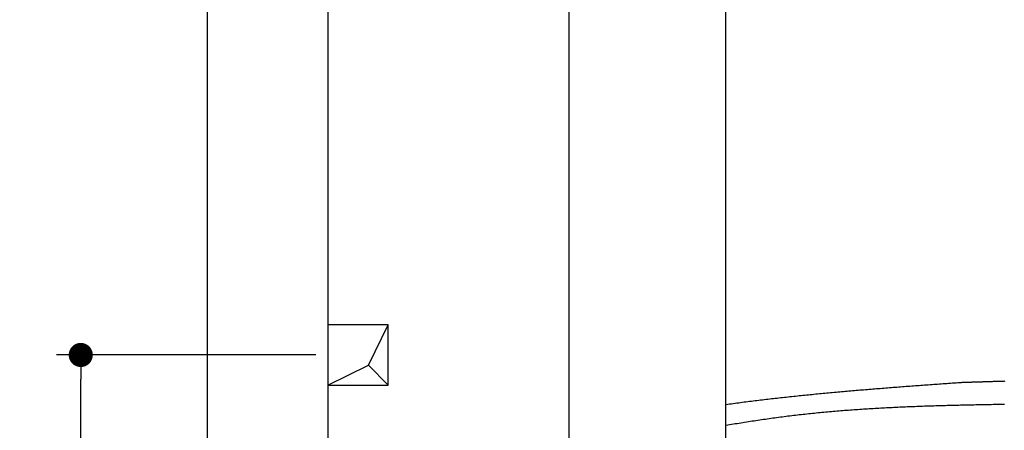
# Model space of a CAD drawing. Extents: x 562 to 7231, y 5917 to 11926.
# Tile 7 of 66: x 562 to 2195, y 8991 to 9672. Entities that reach past the tile are written whole.
import ezdxf

# ---------------------------------------------------------------- set-up
doc = ezdxf.new("R2010")
doc.units = 0
doc.layers.get('0').update_dxf_attribs({"linetype": 'CONTINUOUS'})
for name, color, linetype in [('4', 3, 'CONTINUOUS'), ('BREAKTHROUGH', 1, 'CONTINUOUS'), ('CAR', 10, 'CONTINUOUS')]:
    doc.layers.add(name, color=color, linetype=linetype)
doc.styles.get("Standard").update_dxf_attribs({"font": 'ISOCP.SHX'})
doc.dimstyles.get("Standard").update_dxf_attribs({"dimtxt": 50, "dimasz": 100, "dimexe": 0.18, "dimexo": 0.0625, "dimgap": 15, "dimtad": 1, "dimlfac": 0.1, "dimzin": 0, "dimcen": 0.09, "dimazin": 3, "dimtfac": 1, "dimtofl": 0, "dimtmove": 0, "dimatfit": 3})

# ---------------------------------------------------------------- blocks, each defined once
blk = doc.blocks.new('PUNKT')
at = {"layer": '4', "color": 0, "linetype": 'BYBLOCK'}
blk.add_line((-0.5, 0), (-1, 0), dxfattribs=at)
at = {"layer": '4', "color": 0, "linetype": 'BYBLOCK', "const_width": 0.5}
blk.add_lwpolyline([(-0.25, 0, 1), (0.25, 0, 1)], format="xyb", close=True, dxfattribs=at)
blk = doc.blocks.new('*U25')
at = {"layer": '4', "color": 2}
blk.add_text('100', height=70, rotation=90, dxfattribs=at).set_placement((632.8, 8549.4))
blk = doc.blocks.new('*D7')
at = {"layer": '4'}
for p, q in [((1052.8, 9115.9), (622.8, 9115.9)), ((662.8, 8155.9), (662.8, 9075.9)), ((852.8, 8115.9), (622.8, 8115.9))]:
    blk.add_line(p, q, dxfattribs=at)
blk.add_blockref('*U25', (0, 0))
at = {"layer": '4', "xscale": 40, "yscale": 40, "zscale": 40}
for p, rotation in [((662.8, 9115.9), 90), ((662.8, 8115.9), 270)]:
    blk.add_blockref('PUNKT', p, dxfattribs=dict(at, rotation=rotation))

msp = doc.modelspace()

# ---------------------------------------------------------------- linework, layer by layer
for p, q in [((872.775, 6165.902), (872.775, 11615.902)), ((1072.775, 11415.902), (1072.775, 6415.902)), ((1472.775, 8708.018), (1472.775, 10083.018)), ((1732.775, 8027.85), (1732.775, 10083.018))]:
    msp.add_line(p, q)
at = {"layer": 'BREAKTHROUGH'}
for p, q in [((1140.148, 9098.855), (1172.775, 9165.902)), ((1072.775, 9065.902), (1140.148, 9098.855)), ((1139.929, 9098.748), (1172.775, 9065.902))]:
    msp.add_line(p, q, dxfattribs=at)
msp.add_lwpolyline([(1172.775, 9165.902), (1072.775, 9165.902), (1072.775, 9065.902), (1172.775, 9065.902)], close=True, dxfattribs=at)
at = {"layer": 'CAR'}
for points in [[(1732.77, 9033.89, 0), (1735.8, 9034.31, 0), (1738.83, 9034.72, 0), (1741.87, 9035.13, 0), (1744.9, 9035.55, 0), (1747.93, 9035.95, 0), (1750.96, 9036.36, 0), (1753.99, 9036.76, 0), (1757.03, 9037.16, 0), (1760.06, 9037.55, 0), (1763.1, 9037.94, 0), (1766.13, 9038.33, 0), (1769.17, 9038.72, 0), (1772.2, 9039.1, 0), (1775.24, 9039.48, 0), (1778.28, 9039.86, 0), (1781.31, 9040.24, 0), (1784.35, 9040.61, 0), (1787.39, 9040.98, 0), (1790.43, 9041.35, 0), (1793.47, 9041.71, 0), (1796.51, 9042.07, 0), (1799.55, 9042.43, 0), (1802.59, 9042.79, 0), (1805.64, 9043.14, 0), (1808.68, 9043.49, 0), (1811.72, 9043.84, 0), (1814.76, 9044.19, 0), (1817.81, 9044.53, 0), (1820.85, 9044.87, 0), (1823.9, 9045.21, 0), (1826.94, 9045.55, 0), (1829.99, 9045.88, 0), (1833.03, 9046.21, 0), (1836.08, 9046.54, 0), (1839.12, 9046.87, 0), (1842.17, 9047.2, 0), (1845.22, 9047.52, 0), (1848.27, 9047.84, 0), (1851.32, 9048.16, 0), (1854.36, 9048.47, 0), (1857.41, 9048.79, 0), (1860.46, 9049.1, 0), (1863.51, 9049.41, 0), (1866.56, 9049.72, 0), (1869.61, 9050.02, 0), (1872.67, 9050.32, 0), (1875.72, 9050.63, 0), (1878.77, 9050.92, 0), (1881.82, 9051.22, 0), (1884.87, 9051.52, 0), (1887.93, 9051.81, 0), (1890.98, 9052.1, 0), (1894.03, 9052.39, 0), (1897.09, 9052.68, 0), (1900.14, 9052.97, 0), (1903.2, 9053.25, 0), (1906.25, 9053.53, 0), (1909.31, 9053.82, 0), (1912.36, 9054.1, 0), (1915.42, 9054.37, 0), (1918.47, 9054.65, 0), (1921.53, 9054.92, 0), (1924.59, 9055.2, 0), (1927.64, 9055.47, 0), (1930.7, 9055.74, 0), (1933.76, 9056, 0), (1936.82, 9056.27, 0), (1939.88, 9056.54, 0), (1942.93, 9056.8, 0), (1945.99, 9057.06, 0), (1949.05, 9057.32, 0), (1952.11, 9057.58, 0), (1955.17, 9057.84, 0), (1958.23, 9058.1, 0), (1961.29, 9058.35, 0), (1964.35, 9058.6, 0), (1967.41, 9058.86, 0), (1970.47, 9059.11, 0), (1973.53, 9059.36, 0), (1976.59, 9059.61, 0), (1979.66, 9059.86, 0), (1982.72, 9060.1, 0), (1985.78, 9060.35, 0), (1988.84, 9060.59, 0), (1991.9, 9060.84, 0), (1994.97, 9061.08, 0), (1998.03, 9061.32, 0), (2001.09, 9061.56, 0), (2004.15, 9061.8, 0), (2007.22, 9062.04, 0), (2010.28, 9062.28, 0), (2013.34, 9062.51, 0), (2016.41, 9062.75, 0), (2019.47, 9062.98, 0), (2022.54, 9063.22, 0), (2025.6, 9063.45, 0), (2028.66, 9063.68, 0), (2031.73, 9063.92, 0), (2034.79, 9064.15, 0), (2037.86, 9064.38, 0), (2040.92, 9064.61, 0), (2043.99, 9064.84, 0), (2047.05, 9065.07, 0), (2050.12, 9065.29, 0), (2053.18, 9065.52, 0), (2056.25, 9065.75, 0), (2059.31, 9065.97, 0), (2062.38, 9066.2, 0), (2065.44, 9066.43, 0), (2068.51, 9066.65, 0), (2071.58, 9066.88, 0), (2074.64, 9067.1, 0), (2077.71, 9067.32, 0), (2080.77, 9067.55, 0), (2083.84, 9067.77, 0), (2086.91, 9067.99, 0), (2089.97, 9068.21, 0), (2093.04, 9068.44, 0), (2096.1, 9068.66, 0), (2099.17, 9068.88, 0), (2102.24, 9069.1, 0), (2105.3, 9069.32, 0), (2108.37, 9069.55, 0), (2111.44, 9069.77, 0), (2114.5, 9069.99, 0), (2117.57, 9070.21, 0), (2120.63, 9070.43, 0)], [(2120.63, 9070.43, 0), (2122.03, 9070.48, 0), (2123.42, 9070.52, 0), (2124.81, 9070.57, 0), (2126.2, 9070.61, 0), (2127.6, 9070.66, 0), (2128.99, 9070.7, 0), (2130.38, 9070.75, 0), (2131.77, 9070.8, 0), (2133.17, 9070.84, 0), (2134.56, 9070.89, 0), (2135.95, 9070.93, 0), (2137.34, 9070.98, 0), (2138.74, 9071.02, 0), (2140.13, 9071.07, 0), (2141.52, 9071.11, 0), (2142.91, 9071.16, 0), (2144.31, 9071.21, 0), (2145.7, 9071.25, 0), (2147.09, 9071.3, 0), (2148.49, 9071.34, 0), (2149.88, 9071.38, 0), (2151.27, 9071.43, 0), (2152.67, 9071.47, 0), (2154.06, 9071.52, 0), (2155.45, 9071.56, 0), (2156.85, 9071.61, 0), (2158.24, 9071.65, 0), (2159.63, 9071.69, 0), (2161.03, 9071.74, 0), (2162.42, 9071.78, 0), (2163.82, 9071.82, 0), (2165.21, 9071.87, 0), (2166.61, 9071.91, 0), (2168, 9071.95, 0), (2169.4, 9072, 0), (2170.79, 9072.04, 0), (2172.19, 9072.08, 0), (2173.58, 9072.12, 0), (2174.98, 9072.16, 0), (2176.38, 9072.21, 0), (2177.77, 9072.25, 0), (2179.17, 9072.29, 0), (2180.56, 9072.33, 0), (2181.96, 9072.37, 0), (2183.36, 9072.41, 0), (2184.76, 9072.45, 0), (2186.15, 9072.49, 0), (2187.55, 9072.53, 0), (2188.95, 9072.57, 0), (2190.35, 9072.61, 0), (2191.75, 9072.65, 0), (2193.14, 9072.69, 0), (2194.54, 9072.72, 0), (2195.94, 9072.76, 0)], [(2194.78, 9033.84, 0), (2191.62, 9033.79, 0), (2188.46, 9033.74, 0), (2185.29, 9033.69, 0), (2182.13, 9033.64, 0), (2178.97, 9033.58, 0), (2175.81, 9033.53, 0), (2172.65, 9033.48, 0), (2169.48, 9033.42, 0), (2166.32, 9033.36, 0), (2163.16, 9033.31, 0), (2160, 9033.25, 0), (2156.84, 9033.19, 0), (2153.68, 9033.13, 0), (2150.52, 9033.07, 0), (2147.36, 9033.01, 0), (2144.19, 9032.95, 0), (2141.03, 9032.88, 0), (2137.87, 9032.82, 0), (2134.71, 9032.75, 0), (2131.55, 9032.68, 0), (2128.39, 9032.61, 0), (2125.23, 9032.54, 0), (2122.07, 9032.47, 0), (2118.91, 9032.39, 0), (2115.75, 9032.32, 0), (2112.59, 9032.24, 0), (2109.43, 9032.16, 0), (2106.28, 9032.08, 0), (2103.12, 9032, 0), (2099.96, 9031.92, 0), (2096.8, 9031.83, 0), (2093.64, 9031.74, 0), (2090.48, 9031.65, 0), (2087.32, 9031.56, 0), (2084.17, 9031.47, 0), (2081.01, 9031.37, 0), (2077.85, 9031.28, 0), (2074.69, 9031.18, 0), (2071.54, 9031.08, 0), (2068.38, 9030.97, 0), (2065.22, 9030.87, 0), (2062.07, 9030.76, 0), (2058.91, 9030.65, 0), (2055.76, 9030.53, 0), (2052.6, 9030.42, 0), (2049.45, 9030.3, 0), (2046.29, 9030.18, 0), (2043.14, 9030.06, 0), (2039.98, 9029.93, 0), (2036.83, 9029.8, 0), (2033.67, 9029.67, 0), (2030.52, 9029.54, 0), (2027.37, 9029.4, 0), (2024.21, 9029.27, 0), (2021.06, 9029.12, 0), (2017.91, 9028.98, 0), (2014.76, 9028.83, 0), (2011.6, 9028.68, 0), (2008.45, 9028.53, 0), (2005.3, 9028.37, 0), (2002.15, 9028.21, 0), (1999, 9028.05, 0), (1995.85, 9027.88, 0), (1992.7, 9027.71, 0), (1989.55, 9027.54, 0), (1986.4, 9027.36, 0), (1983.25, 9027.19, 0), (1980.1, 9027, 0), (1976.95, 9026.82, 0), (1973.81, 9026.63, 0), (1970.66, 9026.43, 0), (1967.51, 9026.24, 0), (1964.36, 9026.04, 0), (1961.22, 9025.83, 0), (1958.07, 9025.63, 0), (1954.93, 9025.42, 0), (1951.78, 9025.2, 0), (1948.63, 9024.98, 0), (1945.49, 9024.76, 0), (1942.35, 9024.53, 0), (1939.2, 9024.3, 0), (1936.06, 9024.07, 0), (1932.92, 9023.83, 0), (1929.77, 9023.59, 0), (1926.63, 9023.34, 0), (1923.49, 9023.09, 0), (1920.35, 9022.83, 0), (1917.21, 9022.57, 0), (1914.07, 9022.31, 0), (1910.93, 9022.04, 0), (1907.79, 9021.77, 0), (1904.65, 9021.49, 0), (1901.51, 9021.21, 0), (1898.37, 9020.93, 0), (1895.23, 9020.63, 0), (1892.1, 9020.34, 0), (1888.96, 9020.04, 0), (1885.82, 9019.74, 0), (1882.69, 9019.43, 0), (1879.55, 9019.11, 0), (1876.42, 9018.79, 0), (1873.28, 9018.47, 0), (1870.15, 9018.14, 0), (1867.02, 9017.81, 0), (1863.88, 9017.47, 0), (1860.75, 9017.13, 0), (1857.62, 9016.78, 0), (1854.49, 9016.43, 0), (1851.36, 9016.07, 0), (1848.23, 9015.7, 0), (1845.1, 9015.33, 0), (1841.97, 9014.96, 0), (1838.84, 9014.58, 0), (1835.71, 9014.2, 0), (1832.58, 9013.81, 0), (1829.46, 9013.41, 0), (1826.33, 9013.01, 0), (1823.2, 9012.61, 0), (1820.08, 9012.19, 0), (1816.95, 9011.78, 0), (1813.83, 9011.36, 0), (1810.71, 9010.93, 0), (1807.58, 9010.51, 0), (1804.46, 9010.07, 0), (1801.34, 9009.63, 0), (1798.22, 9009.19, 0), (1795.09, 9008.74, 0), (1791.97, 9008.29, 0), (1788.85, 9007.83, 0), (1785.73, 9007.37, 0), (1782.61, 9006.9, 0), (1779.5, 9006.43, 0), (1776.38, 9005.96, 0), (1773.26, 9005.48, 0), (1770.14, 9004.99, 0), (1767.03, 9004.51, 0), (1763.91, 9004.01, 0), (1760.79, 9003.52, 0), (1757.68, 9003.02, 0), (1754.56, 9002.51, 0), (1751.45, 9002.01, 0), (1748.34, 9001.49, 0), (1745.22, 9000.98, 0), (1742.11, 9000.46, 0), (1739, 8999.94, 0), (1735.89, 8999.41, 0), (1732.77, 8998.88, 0)]]:
    msp.add_polyline3d(points, dxfattribs=at)

# ---------------------------------------------------------------- dimensions: what is measured, and where the dimension line sits
at = {"layer": '4'}
dim = msp.add_linear_dim(base=(662.772, 9115.902), p1=(872.775, 8115.902), p2=(1072.775, 9115.902), angle=90, dimstyle='Standard', dxfattribs=at)
dim.commit()
dim.dimension.update_dxf_attribs({"geometry": '*D7', "text_midpoint": (597.772, 8615.902)})

doc.saveas('drawing.dxf')
